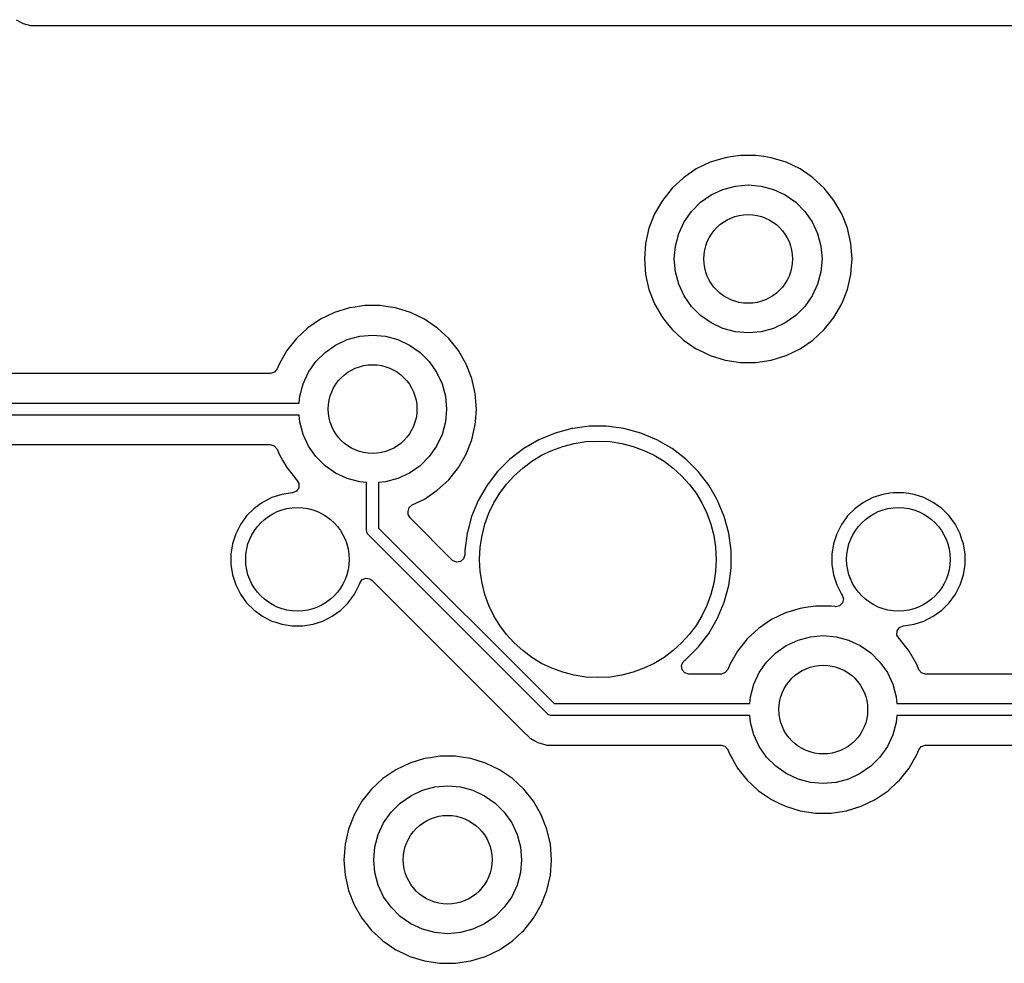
# Model space of a CAD drawing. Extents: x 98 to 223, y -135 to -41.
# Tile 20 of 23: x 173 to 190, y -64 to -48. Entities that reach past the tile are written whole.
import ezdxf

# ---------------------------------------------------------------- set-up
doc = ezdxf.new("R2010")
doc.units = 0
doc.layers.add('BLACK', color=7, linetype='CONTINUOUS')

msp = doc.modelspace()

# ---------------------------------------------------------------- linework, layer by layer
at = {"layer": 'BLACK', "linetype": 'CONTINUOUS'}
for p, q in [((173.365186, -48.343), (173.479314, -48.408892)), ((173.479314, -48.408892), (173.606608, -48.443)), ((173.606608, -48.443), (173.738392, -48.443)), ((173.738392, -48.443), (192.656608, -48.443)), ((185.096173, -50.753438), (184.859803, -50.867267)), ((185.346876, -50.676106), (185.096173, -50.753438)), ((185.346882, -50.676105), (185.346876, -50.676106)), ((185.346885, -50.676104), (185.346882, -50.676105)), ((185.444747, -50.661353), (185.346885, -50.676104)), ((185.606312, -50.637), (185.444747, -50.661353)), ((185.606318, -50.637), (185.606312, -50.637)), ((185.868682, -50.637), (185.606318, -50.637)), ((185.868687, -50.637), (185.868682, -50.637)), ((186.003323, -50.657294), (185.868687, -50.637)), ((186.128115, -50.676104), (186.003323, -50.657294)), ((186.128119, -50.676105), (186.128115, -50.676104)), ((186.128123, -50.676106), (186.128119, -50.676105)), ((186.378827, -50.753438), (186.128123, -50.676106)), ((186.615196, -50.867267), (186.378825, -50.753438)), ((186.378825, -50.753438), (186.378827, -50.753438)), ((184.859802, -50.867268), (184.64302, -51.015067)), ((184.859803, -50.867267), (184.859802, -50.867268)), ((186.615197, -50.867268), (186.615196, -50.867267)), ((186.6152, -50.86727), (186.615197, -50.867268)), ((186.615204, -50.867272), (186.6152, -50.86727)), ((186.802703, -50.995107), (186.615204, -50.867272)), ((184.64302, -51.015067), (184.450698, -51.193514)), ((186.831979, -51.015067), (186.802703, -50.995107)), ((187.024301, -51.193514), (186.831979, -51.015067)), ((184.450698, -51.193514), (184.287114, -51.398643)), ((185.1125, -51.304968), (185.309975, -51.212884)), ((185.309975, -51.212884), (185.52044, -51.15649)), ((185.52044, -51.15649), (185.7375, -51.1375)), ((185.7375, -51.1375), (185.95456, -51.15649)), ((185.95456, -51.15649), (186.165025, -51.212884)), ((186.165025, -51.212884), (186.3625, -51.304968)), ((187.024304, -51.193518), (187.024301, -51.193514)), ((187.024305, -51.193519), (187.024304, -51.193518)), ((187.187886, -51.398643), (187.024305, -51.193519)), ((184.287114, -51.398643), (184.155932, -51.625856)), ((184.779944, -51.584015), (184.934015, -51.429944)), ((184.934015, -51.429944), (185.1125, -51.304968)), ((186.3625, -51.304968), (186.540985, -51.429944)), ((186.540985, -51.429944), (186.695056, -51.584015)), ((187.319068, -51.625857), (187.187886, -51.398643)), ((184.654968, -51.7625), (184.779944, -51.584015)), ((186.695056, -51.584015), (186.820032, -51.7625)), ((184.155932, -51.625856), (184.060082, -51.870078)), ((184.562884, -51.959975), (184.654968, -51.7625)), ((186.820032, -51.7625), (186.912116, -51.959975)), ((187.41492, -51.870084), (187.319068, -51.625857)), ((184.060076, -51.870097), (184.001697, -52.125874)), ((184.060082, -51.870078), (184.060076, -51.870097)), ((187.473302, -52.12587), (187.41492, -51.870084)), ((184.50649, -52.17044), (184.562884, -51.959975)), ((186.912116, -51.959975), (186.96851, -52.17044)), ((184.001696, -52.125879), (183.982092, -52.387495)), ((184.001697, -52.125874), (184.001696, -52.125879)), ((184.4875, -52.3875), (184.50649, -52.17044)), ((186.96851, -52.17044), (186.9875, -52.3875)), ((187.473302, -52.125874), (187.473302, -52.12587)), ((187.473303, -52.125879), (187.473302, -52.125874)), ((187.492908, -52.387495), (187.473303, -52.125879)), ((183.982092, -52.387495), (183.982092, -52.387504)), ((183.982092, -52.387504), (184.001696, -52.64912)), ((184.50649, -52.60456), (184.4875, -52.3875)), ((186.9875, -52.3875), (186.96851, -52.60456)), ((187.479596, -52.565145), (187.492908, -52.387504)), ((187.492908, -52.387504), (187.492908, -52.387495)), ((187.473302, -52.64913), (187.478486, -52.579963)), ((187.478486, -52.579963), (187.479596, -52.565145)), ((184.001696, -52.64912), (184.001697, -52.649125)), ((184.001697, -52.649125), (184.060076, -52.904902)), ((184.562884, -52.815025), (184.50649, -52.60456)), ((186.96851, -52.60456), (186.912116, -52.815025)), ((187.41492, -52.904916), (187.473302, -52.64913)), ((184.060076, -52.904902), (184.060078, -52.904911)), ((184.060078, -52.904911), (184.06008, -52.904916)), ((184.06008, -52.904916), (184.155932, -53.149143)), ((184.654968, -53.0125), (184.562884, -52.815025)), ((186.912116, -52.815025), (186.820032, -53.0125)), ((187.319068, -53.149143), (187.41492, -52.904916)), ((184.779944, -53.190985), (184.654968, -53.0125)), ((186.820032, -53.0125), (186.695056, -53.190985)), ((178.996876, -53.216106), (178.746173, -53.293438)), ((178.996882, -53.216105), (178.996876, -53.216106)), ((178.996885, -53.216104), (178.996882, -53.216105)), ((179.094747, -53.201353), (178.996885, -53.216104)), ((179.256312, -53.177), (179.094747, -53.201353)), ((179.256318, -53.177), (179.256312, -53.177)), ((179.518682, -53.177), (179.256318, -53.177)), ((179.518687, -53.177), (179.518682, -53.177)), ((179.653323, -53.197294), (179.518687, -53.177)), ((179.778115, -53.216104), (179.653323, -53.197294)), ((179.778119, -53.216105), (179.778115, -53.216104)), ((179.778123, -53.216106), (179.778119, -53.216105)), ((180.028827, -53.293438), (179.778123, -53.216106)), ((184.155932, -53.149143), (184.287114, -53.376357)), ((184.934015, -53.345056), (184.779944, -53.190985)), ((186.695056, -53.190985), (186.540985, -53.345056)), ((187.187886, -53.376357), (187.319068, -53.149143)), ((178.509802, -53.407268), (178.29302, -53.555067)), ((178.509803, -53.407267), (178.509802, -53.407268)), ((178.746173, -53.293438), (178.509803, -53.407267)), ((180.265196, -53.407267), (180.028825, -53.293438)), ((180.028825, -53.293438), (180.028827, -53.293438)), ((180.265197, -53.407268), (180.265196, -53.407267)), ((180.2652, -53.40727), (180.265197, -53.407268)), ((180.265204, -53.407272), (180.2652, -53.40727)), ((180.452703, -53.535107), (180.265204, -53.407272)), ((184.287114, -53.376357), (184.372905, -53.483935)), ((185.1125, -53.470032), (184.934015, -53.345056)), ((186.540985, -53.345056), (186.3625, -53.470032)), ((187.024305, -53.581481), (187.187886, -53.376357)), ((178.29302, -53.555067), (178.100698, -53.733514)), ((180.481979, -53.555067), (180.452703, -53.535107)), ((180.674301, -53.733514), (180.481979, -53.555067)), ((184.372905, -53.483935), (184.450698, -53.581485)), ((184.450698, -53.581485), (184.627969, -53.745967)), ((185.309975, -53.562116), (185.1125, -53.470032)), ((185.52044, -53.61851), (185.309975, -53.562116)), ((186.165025, -53.562116), (185.95456, -53.61851)), ((186.3625, -53.470032), (186.165025, -53.562116)), ((186.831979, -53.759933), (187.024305, -53.581481)), ((178.100698, -53.733514), (177.937114, -53.938643)), ((178.7625, -53.844968), (178.959975, -53.752884)), ((178.959975, -53.752884), (179.17044, -53.69649)), ((179.17044, -53.69649), (179.3875, -53.6775)), ((179.3875, -53.6775), (179.60456, -53.69649)), ((179.60456, -53.69649), (179.815025, -53.752884)), ((179.815025, -53.752884), (180.0125, -53.844968)), ((180.674304, -53.733518), (180.674301, -53.733514)), ((180.674305, -53.733519), (180.674304, -53.733518)), ((180.837886, -53.938643), (180.674305, -53.733519)), ((184.627969, -53.745967), (184.643021, -53.759933)), ((184.643021, -53.759933), (184.859796, -53.907728)), ((185.7375, -53.6375), (185.52044, -53.61851)), ((185.95456, -53.61851), (185.7375, -53.6375)), ((186.615204, -53.907728), (186.831979, -53.759933)), ((178.584015, -53.969944), (178.7625, -53.844968)), ((180.0125, -53.844968), (180.190985, -53.969944)), ((184.859796, -53.907728), (184.859801, -53.90773)), ((184.859801, -53.90773), (184.859802, -53.907731)), ((184.859802, -53.907731), (184.859803, -53.907732)), ((184.859803, -53.907732), (184.968618, -53.960134)), ((186.378823, -54.021563), (186.615204, -53.907728)), ((177.937114, -53.938643), (177.805935, -54.16585)), ((178.429944, -54.124015), (178.584015, -53.969944)), ((180.190985, -53.969944), (180.345056, -54.124015)), ((180.969068, -54.165857), (180.837886, -53.938643)), ((184.968618, -53.960134), (185.096173, -54.021561)), ((185.096173, -54.021561), (185.096174, -54.021561)), ((185.096174, -54.021561), (185.096177, -54.021563)), ((185.096177, -54.021563), (185.346885, -54.098896)), ((186.128115, -54.098896), (186.378823, -54.021563)), ((177.773573, -54.248305), (177.73076, -54.303516)), ((177.805932, -54.165857), (177.773573, -54.248305)), ((177.805935, -54.16585), (177.805932, -54.165855)), ((177.805932, -54.165855), (177.805932, -54.165857)), ((178.304968, -54.3025), (178.429944, -54.124015)), ((180.345056, -54.124015), (180.470032, -54.3025)), ((181.06492, -54.410084), (180.969068, -54.165857)), ((185.346885, -54.098896), (185.606318, -54.138)), ((185.606318, -54.138), (185.868682, -54.138)), ((185.868682, -54.138), (186.128115, -54.098896)), ((177.658147, -54.327), (172.510685, -54.327)), ((177.66489, -54.326817), (177.658147, -54.327)), ((177.73076, -54.303516), (177.66489, -54.326817)), ((178.212884, -54.499975), (178.304968, -54.3025)), ((180.470032, -54.3025), (180.562116, -54.499975)), ((181.123302, -54.66587), (181.06492, -54.410084)), ((178.15649, -54.71044), (178.212884, -54.499975)), ((180.562116, -54.499975), (180.61851, -54.71044)), ((178.146249, -54.8275), (178.15649, -54.71044)), ((180.61851, -54.71044), (180.6375, -54.9275)), ((181.123302, -54.665874), (181.123302, -54.66587)), ((181.123303, -54.665879), (181.123302, -54.665874)), ((181.142908, -54.927495), (181.123303, -54.665879)), ((172.424016, -54.8275), (178.146249, -54.8275)), ((180.6375, -54.9275), (180.61851, -55.14456)), ((181.126825, -55.14212), (181.142908, -54.927504)), ((181.142908, -54.927504), (181.142908, -54.927495)), ((178.146249, -55.0275), (172.465438, -55.0275)), ((178.15649, -55.14456), (178.146249, -55.0275)), ((178.212884, -55.355025), (178.15649, -55.14456)), ((180.61851, -55.14456), (180.562116, -55.355025)), ((181.06492, -55.444916), (181.123302, -55.18913)), ((181.123302, -55.18913), (181.126825, -55.14212)), ((182.757507, -55.255507), (182.472548, -55.331861)), ((182.771585, -55.253653), (182.757507, -55.255507)), ((183.049986, -55.217), (182.771585, -55.253653)), ((183.049994, -55.217), (183.049986, -55.217)), ((183.345006, -55.217), (183.049994, -55.217)), ((183.345013, -55.217), (183.345006, -55.217)), ((183.588613, -55.249071), (183.345013, -55.217)), ((183.637493, -55.255507), (183.588613, -55.249071)), ((183.922452, -55.331861), (183.637493, -55.255507)), ((178.304968, -55.5525), (178.212884, -55.355025)), ((180.562116, -55.355025), (180.470032, -55.5525)), ((182.472538, -55.331864), (182.199999, -55.444754)), ((182.472548, -55.331861), (182.472538, -55.331864)), ((183.922454, -55.331862), (183.922452, -55.331861)), ((183.922461, -55.331864), (183.922454, -55.331862)), ((184.195, -55.444754), (183.922461, -55.331864)), ((172.724113, -55.528), (177.658147, -55.528)), ((177.658147, -55.528), (177.725186, -55.547685)), ((177.725186, -55.547685), (177.770941, -55.600489)), ((178.429944, -55.730985), (178.304968, -55.5525)), ((180.470032, -55.5525), (180.345056, -55.730985)), ((180.969068, -55.689143), (181.06492, -55.444916)), ((181.944506, -55.592261), (181.710459, -55.771852)), ((182.199989, -55.444758), (181.944506, -55.592261)), ((182.199999, -55.444754), (182.199989, -55.444758)), ((184.19501, -55.444758), (184.195, -55.444754)), ((184.450493, -55.592261), (184.19501, -55.444758)), ((184.68454, -55.771852), (184.450493, -55.592261)), ((177.770941, -55.600489), (177.773558, -55.606657)), ((177.773558, -55.606657), (177.805932, -55.689143)), ((177.805932, -55.689143), (177.805934, -55.689146)), ((177.805934, -55.689146), (177.805935, -55.689149)), ((177.805935, -55.689149), (177.864392, -55.790398)), ((178.584015, -55.885056), (178.429944, -55.730985)), ((180.345056, -55.730985), (180.190985, -55.885056)), ((180.837886, -55.916357), (180.969068, -55.689143)), ((177.864392, -55.790398), (177.937114, -55.916357)), ((177.937114, -55.916357), (178.042784, -56.048863)), ((178.7625, -56.010032), (178.584015, -55.885056)), ((180.190985, -55.885056), (180.0125, -56.010032)), ((180.674305, -56.121481), (180.837886, -55.916357)), ((181.710452, -55.771858), (181.501858, -55.980452)), ((181.710459, -55.771852), (181.710452, -55.771858)), ((184.684547, -55.771858), (184.68454, -55.771852)), ((184.893141, -55.980452), (184.684547, -55.771858)), ((178.042784, -56.048863), (178.100697, -56.121484)), ((178.959975, -56.102116), (178.7625, -56.010032)), ((180.0125, -56.010032), (179.815025, -56.102116)), ((181.501852, -55.980459), (181.322261, -56.214506)), ((181.501858, -55.980452), (181.501852, -55.980459)), ((184.893147, -55.980459), (184.893141, -55.980452)), ((185.072738, -56.214506), (184.893147, -55.980459)), ((178.14026, -56.257074), (178.100511, -56.314535)), ((178.100697, -56.121484), (178.106877, -56.127217)), ((178.106877, -56.127217), (178.142633, -56.187244)), ((178.142633, -56.187244), (178.14026, -56.257074)), ((179.17044, -56.15851), (178.959975, -56.102116)), ((179.2875, -56.168751), (179.17044, -56.15851)), ((179.2875, -56.980902), (179.2875, -56.168751)), ((179.60456, -56.15851), (179.4875, -56.168751)), ((179.4875, -56.168751), (179.4875, -56.93948)), ((179.815025, -56.102116), (179.60456, -56.15851)), ((180.481979, -56.299933), (180.674305, -56.121481)), ((181.322261, -56.214506), (181.174758, -56.469989)), ((185.207388, -56.447728), (185.072738, -56.214506)), ((177.685457, -56.424457), (177.527609, -56.504886)), ((177.68546, -56.424456), (177.685457, -56.424457)), ((177.853943, -56.369714), (177.68546, -56.424456)), ((178.028928, -56.341998), (177.853943, -56.369714)), ((178.032288, -56.341734), (178.028928, -56.341998)), ((178.036006, -56.341384), (178.032288, -56.341734)), ((178.100511, -56.314535), (178.036006, -56.341384)), ((180.265204, -56.447728), (180.481979, -56.299933)), ((187.845457, -56.424457), (187.687609, -56.504886)), ((187.84546, -56.424456), (187.845457, -56.424457)), ((188.013943, -56.369714), (187.84546, -56.424456)), ((188.130595, -56.351238), (188.013943, -56.369714)), ((188.188921, -56.342), (188.130595, -56.351238)), ((188.366079, -56.342), (188.188921, -56.342)), ((188.453567, -56.355857), (188.366079, -56.342)), ((188.541056, -56.369714), (188.453567, -56.355857)), ((188.709539, -56.424456), (188.541056, -56.369714)), ((188.709542, -56.424457), (188.709539, -56.424456)), ((188.86739, -56.504886), (188.709542, -56.424457)), ((177.469072, -56.547416), (177.384286, -56.609017)), ((177.527609, -56.504886), (177.469072, -56.547416)), ((179.988, -56.659136), (180.007685, -56.592097)), ((180.007685, -56.592097), (180.058198, -56.547416)), ((180.058198, -56.547416), (180.265204, -56.447728)), ((181.174754, -56.469999), (181.061864, -56.742538)), ((181.174758, -56.469989), (181.174754, -56.469999)), ((185.220243, -56.469993), (185.207388, -56.447728)), ((185.333139, -56.742548), (185.220243, -56.469993)), ((187.629072, -56.547416), (187.544286, -56.609017)), ((187.687609, -56.504886), (187.629072, -56.547416)), ((189.010714, -56.609017), (188.86739, -56.504886)), ((177.259017, -56.734286), (177.234169, -56.768486)), ((177.259019, -56.734284), (177.259017, -56.734286)), ((177.384283, -56.609019), (177.259019, -56.734283)), ((177.259019, -56.734283), (177.259019, -56.734284)), ((177.384284, -56.609019), (177.384283, -56.609019)), ((177.384286, -56.609017), (177.384284, -56.609019)), ((179.988, -56.680805), (179.988, -56.659136)), ((179.990834, -56.707163), (179.988, -56.680805)), ((180.024319, -56.768486), (179.990834, -56.707163)), ((181.061861, -56.742548), (180.991253, -57.006065)), ((181.061864, -56.742538), (181.061861, -56.742548)), ((185.409493, -57.027507), (185.333139, -56.742548)), ((187.419017, -56.734286), (187.394169, -56.768486)), ((187.419019, -56.734284), (187.419017, -56.734286)), ((187.544283, -56.609019), (187.419019, -56.734283)), ((187.419019, -56.734283), (187.419019, -56.734284)), ((187.544284, -56.609019), (187.544283, -56.609019)), ((187.544286, -56.609017), (187.544284, -56.609019)), ((189.135983, -56.734286), (189.010714, -56.609017)), ((189.240113, -56.877609), (189.135983, -56.734286)), ((177.154886, -56.877609), (177.074457, -57.035457)), ((177.234169, -56.768486), (177.154886, -56.877609)), ((180.735319, -57.479486), (180.024319, -56.768486)), ((187.314886, -56.877609), (187.234457, -57.035457)), ((187.394169, -56.768486), (187.314886, -56.877609)), ((189.320542, -57.035457), (189.240113, -56.877609)), ((177.074456, -57.03546), (177.019714, -57.203943)), ((177.074457, -57.035457), (177.074456, -57.03546)), ((179.289421, -57.000411), (179.2875, -56.980902)), ((179.304353, -57.036459), (179.289421, -57.000411)), ((179.316789, -57.051613), (179.304353, -57.036459)), ((182.343387, -60.078211), (179.316789, -57.051613)), ((179.4875, -56.93948), (182.45552, -59.9075)), ((180.985506, -57.027515), (180.947, -57.319986)), ((180.985508, -57.027504), (180.985506, -57.027515)), ((180.991253, -57.006065), (180.985508, -57.027504)), ((185.448, -57.319994), (185.409493, -57.027507)), ((187.234456, -57.03546), (187.179714, -57.203943)), ((187.234457, -57.035457), (187.234456, -57.03546)), ((189.320543, -57.03546), (189.320542, -57.035457)), ((189.346433, -57.115143), (189.320543, -57.03546)), ((177.019714, -57.203943), (176.992, -57.378921)), ((187.179714, -57.203943), (187.152, -57.378921)), ((189.375286, -57.203945), (189.346433, -57.115143)), ((189.403, -57.378921), (189.375286, -57.203945)), ((176.992, -57.378921), (176.992, -57.556078)), ((180.947, -57.391805), (180.927315, -57.458844)), ((180.947, -57.319986), (180.947, -57.391805)), ((185.448, -57.615006), (185.448, -57.319994)), ((187.152, -57.378921), (187.152, -57.556078)), ((189.403, -57.556079), (189.403, -57.378921)), ((176.992, -57.556078), (177.019714, -57.731056)), ((180.741797, -57.485518), (180.735319, -57.479486)), ((180.805353, -57.514543), (180.741797, -57.485518)), ((180.874511, -57.504599), (180.805353, -57.514543)), ((180.927315, -57.458844), (180.874511, -57.504599)), ((187.152, -57.556078), (187.179714, -57.731056)), ((189.375286, -57.731055), (189.403, -57.556079)), ((177.019714, -57.731056), (177.074456, -57.899539)), ((185.409493, -57.907493), (185.448, -57.615006)), ((187.179714, -57.731056), (187.234456, -57.899539)), ((189.320542, -57.899542), (189.375286, -57.731055)), ((177.074456, -57.899539), (177.074457, -57.899542)), ((177.074457, -57.899542), (177.131258, -58.011018)), ((179.080114, -58.05739), (179.160542, -57.899542)), ((179.160542, -57.899542), (179.164333, -57.887875)), ((179.164333, -57.887875), (179.170692, -57.868304)), ((179.170692, -57.868304), (179.210129, -57.810629)), ((179.210129, -57.810629), (179.274487, -57.78343)), ((179.274487, -57.78343), (179.343334, -57.795344)), ((179.343334, -57.795344), (179.376304, -57.818941)), ((179.376304, -57.818941), (181.929237, -60.371874)), ((185.333139, -58.192452), (185.409493, -57.907493)), ((187.234456, -57.899539), (187.234457, -57.899542)), ((187.234457, -57.899542), (187.314887, -58.057392)), ((189.240114, -58.05739), (189.320542, -57.899542)), ((177.131258, -58.011018), (177.154886, -58.05739)), ((177.154886, -58.05739), (177.259017, -58.200714)), ((178.975983, -58.200714), (179.080114, -58.05739)), ((187.314887, -58.057392), (187.325298, -58.071722)), ((187.325298, -58.071722), (187.348777, -58.137529)), ((189.135983, -58.200714), (189.240114, -58.05739)), ((177.259017, -58.200714), (177.384286, -58.325983)), ((178.850714, -58.325983), (178.975983, -58.200714)), ((185.220243, -58.465007), (185.333139, -58.192452)), ((186.876312, -58.257), (186.714747, -58.281353)), ((186.876318, -58.257), (186.876312, -58.257)), ((187.138682, -58.257), (186.876318, -58.257)), ((187.138689, -58.257), (187.138682, -58.257)), ((187.206498, -58.267221), (187.138689, -58.257)), ((187.282844, -58.254276), (187.214366, -58.268151)), ((187.332951, -58.205582), (187.282844, -58.254276)), ((187.348777, -58.137529), (187.332951, -58.205582)), ((189.010714, -58.325983), (189.135983, -58.200714)), ((177.384286, -58.325983), (177.52761, -58.430114)), ((178.70739, -58.430114), (178.850714, -58.325983)), ((186.366173, -58.373438), (186.129803, -58.487267)), ((186.616876, -58.296106), (186.366173, -58.373438)), ((186.616882, -58.296105), (186.616876, -58.296106)), ((186.616885, -58.296104), (186.616882, -58.296105)), ((186.714747, -58.281353), (186.616885, -58.296104)), ((187.214366, -58.268151), (187.206498, -58.267221)), ((188.86739, -58.430114), (189.010714, -58.325983)), ((177.52761, -58.430114), (177.576165, -58.454854)), ((177.576165, -58.454854), (177.685457, -58.510542)), ((177.685457, -58.510542), (177.68546, -58.510543)), ((177.68546, -58.510543), (177.752075, -58.532187)), ((177.752075, -58.532187), (177.853945, -58.565286)), ((177.853945, -58.565286), (178.028921, -58.593)), ((178.206079, -58.593), (178.381055, -58.565286)), ((178.381055, -58.565286), (178.549542, -58.510542)), ((178.549542, -58.510542), (178.70739, -58.430114)), ((185.072738, -58.720494), (185.220243, -58.465007)), ((186.129802, -58.487268), (185.91302, -58.635067)), ((186.129803, -58.487267), (186.129802, -58.487268)), ((188.366079, -58.593), (188.541055, -58.565286)), ((188.541055, -58.565286), (188.709542, -58.510542)), ((188.709542, -58.510542), (188.86739, -58.430114)), ((178.028921, -58.593), (178.028922, -58.593)), ((178.028922, -58.593), (178.206078, -58.593)), ((178.206078, -58.593), (178.206079, -58.593)), ((184.893146, -58.954542), (185.072738, -58.720494)), ((185.91302, -58.635067), (185.720698, -58.813514)), ((186.79044, -58.77649), (187.0075, -58.7575)), ((187.0075, -58.7575), (187.22456, -58.77649)), ((188.252366, -58.747754), (188.254739, -58.677925)), ((188.288122, -58.807781), (188.252366, -58.747754)), ((188.254739, -58.677925), (188.294488, -58.620464)), ((188.294488, -58.620464), (188.358993, -58.593615)), ((188.358993, -58.593615), (188.362727, -58.593264)), ((188.362727, -58.593264), (188.366076, -58.593)), ((188.366076, -58.593), (188.366079, -58.593)), ((185.720698, -58.813514), (185.557114, -59.018643)), ((186.3825, -58.924968), (186.579975, -58.832884)), ((186.579975, -58.832884), (186.79044, -58.77649)), ((187.22456, -58.77649), (187.435025, -58.832884)), ((187.435025, -58.832884), (187.6325, -58.924968)), ((188.294298, -58.813511), (188.288122, -58.807781)), ((188.294299, -58.813512), (188.294298, -58.813511)), ((188.294303, -58.813517), (188.294299, -58.813512)), ((188.294305, -58.813519), (188.294303, -58.813517)), ((188.457886, -59.018643), (188.294305, -58.813519)), ((184.684542, -59.163146), (184.893146, -58.954542)), ((185.557114, -59.018643), (185.425935, -59.24585)), ((186.049944, -59.204015), (186.204015, -59.049944)), ((186.204015, -59.049944), (186.3825, -58.924968)), ((187.6325, -58.924968), (187.810985, -59.049944)), ((187.810985, -59.049944), (187.965056, -59.204015)), ((188.589068, -59.245857), (188.457886, -59.018643)), ((184.6093, -59.265353), (184.638325, -59.201797)), ((184.638325, -59.201797), (184.656552, -59.184624)), ((184.656552, -59.184624), (184.669179, -59.174934)), ((184.669179, -59.174934), (184.684542, -59.163146)), ((185.425932, -59.245857), (185.393573, -59.328305)), ((185.425935, -59.24585), (185.425932, -59.245855)), ((185.425932, -59.245855), (185.425932, -59.245857)), ((185.924968, -59.3825), (186.049944, -59.204015)), ((187.965056, -59.204015), (188.090032, -59.3825)), ((188.621441, -59.328342), (188.589068, -59.245857)), ((184.619244, -59.334511), (184.6093, -59.265353)), ((184.664999, -59.387315), (184.619244, -59.334511)), ((184.732038, -59.407), (184.664999, -59.387315)), ((185.278147, -59.407), (184.732038, -59.407)), ((185.28489, -59.406817), (185.278147, -59.407)), ((185.35076, -59.383516), (185.28489, -59.406817)), ((185.393573, -59.328305), (185.35076, -59.383516)), ((185.832884, -59.579975), (185.924968, -59.3825)), ((188.090032, -59.3825), (188.182116, -59.579975)), ((188.624059, -59.334511), (188.621441, -59.328342)), ((188.669814, -59.387315), (188.624059, -59.334511)), ((188.736853, -59.407), (188.669814, -59.387315)), ((196.967403, -59.407), (188.736853, -59.407)), ((185.77649, -59.79044), (185.832884, -59.579975)), ((188.182116, -59.579975), (188.23851, -59.79044)), ((182.45552, -59.9075), (185.766249, -59.9075)), ((185.766249, -59.9075), (185.77649, -59.79044)), ((188.23851, -59.79044), (188.248751, -59.9075)), ((188.248751, -59.9075), (197.226078, -59.9075)), ((182.358541, -60.090647), (182.343387, -60.078211)), ((182.394589, -60.105579), (182.358541, -60.090647)), ((182.414098, -60.1075), (182.394589, -60.105579)), ((185.766249, -60.1075), (182.414098, -60.1075)), ((185.77649, -60.22456), (185.766249, -60.1075)), ((185.832884, -60.435025), (185.77649, -60.22456)), ((188.23851, -60.22456), (188.182116, -60.435025)), ((188.248751, -60.1075), (188.23851, -60.22456)), ((197.2675, -60.1075), (188.248751, -60.1075)), ((181.929237, -60.371874), (181.929247, -60.371885)), ((181.929247, -60.371885), (181.933577, -60.376215)), ((181.933577, -60.376215), (181.933578, -60.376216)), ((181.933578, -60.376216), (182.045382, -60.48802)), ((182.045382, -60.48802), (182.064219, -60.498895)), ((182.064219, -60.498895), (182.132193, -60.538139)), ((182.132193, -60.538139), (182.132195, -60.538141)), ((182.132195, -60.538141), (182.170249, -60.560111)), ((182.170249, -60.560111), (182.182313, -60.567077)), ((182.182313, -60.567077), (182.335041, -60.608001)), ((185.924968, -60.6325), (185.832884, -60.435025)), ((188.182116, -60.435025), (188.090032, -60.6325)), ((182.335041, -60.608001), (182.335044, -60.608001)), ((182.335044, -60.608001), (182.500751, -60.608001)), ((182.500751, -60.608001), (182.500767, -60.608)), ((182.500767, -60.608), (185.278147, -60.608)), ((185.278147, -60.608), (185.345186, -60.627685)), ((185.345186, -60.627685), (185.390941, -60.680489)), ((185.390941, -60.680489), (185.393558, -60.686657)), ((185.393558, -60.686657), (185.425932, -60.769143)), ((186.049944, -60.810985), (185.924968, -60.6325)), ((188.090032, -60.6325), (187.965056, -60.810985)), ((188.589068, -60.769143), (188.621426, -60.686694)), ((188.621426, -60.686694), (188.66424, -60.631484)), ((188.66424, -60.631484), (188.73011, -60.608183)), ((188.73011, -60.608183), (188.736853, -60.608)), ((188.736853, -60.608), (197.180831, -60.608)), ((180.016173, -60.913438), (179.779803, -61.027267)), ((180.266876, -60.836106), (180.016173, -60.913438)), ((180.266882, -60.836105), (180.266876, -60.836106)), ((180.266885, -60.836104), (180.266882, -60.836105)), ((180.364747, -60.821353), (180.266885, -60.836104)), ((180.526312, -60.797), (180.364747, -60.821353)), ((180.526318, -60.797), (180.526312, -60.797)), ((180.788682, -60.797), (180.526318, -60.797)), ((180.788687, -60.797), (180.788682, -60.797)), ((180.923323, -60.817294), (180.788687, -60.797)), ((181.048115, -60.836104), (180.923323, -60.817294)), ((181.048119, -60.836105), (181.048115, -60.836104)), ((181.048123, -60.836106), (181.048119, -60.836105)), ((181.298827, -60.913438), (181.048123, -60.836106)), ((181.535196, -61.027267), (181.298825, -60.913438)), ((181.298825, -60.913438), (181.298827, -60.913438)), ((185.425932, -60.769143), (185.425934, -60.769146)), ((185.425934, -60.769146), (185.425935, -60.769149)), ((185.425935, -60.769149), (185.464593, -60.836106)), ((185.464593, -60.836106), (185.557114, -60.996357)), ((186.204015, -60.965056), (186.049944, -60.810985)), ((187.965056, -60.810985), (187.810985, -60.965056)), ((188.457886, -60.996357), (188.589068, -60.769143)), ((179.779802, -61.027268), (179.56302, -61.175067)), ((179.779803, -61.027267), (179.779802, -61.027268)), ((181.535197, -61.027268), (181.535196, -61.027267)), ((181.5352, -61.02727), (181.535197, -61.027268)), ((181.535204, -61.027272), (181.5352, -61.02727)), ((181.751979, -61.175067), (181.535204, -61.027272)), ((185.557114, -60.996357), (185.669915, -61.137805)), ((186.3825, -61.090032), (186.204015, -60.965056)), ((187.810985, -60.965056), (187.6325, -61.090032)), ((188.294305, -61.201481), (188.457886, -60.996357)), ((179.56302, -61.175067), (179.370698, -61.353514)), ((181.944301, -61.353514), (181.751979, -61.175067)), ((185.669915, -61.137805), (185.720698, -61.201485)), ((185.720698, -61.201485), (185.902253, -61.369941)), ((186.579975, -61.182116), (186.3825, -61.090032)), ((186.79044, -61.23851), (186.579975, -61.182116)), ((187.0075, -61.2575), (186.79044, -61.23851)), ((187.22456, -61.23851), (187.0075, -61.2575)), ((187.435025, -61.182116), (187.22456, -61.23851)), ((187.6325, -61.090032), (187.435025, -61.182116)), ((188.101979, -61.379933), (188.256294, -61.23675)), ((188.256294, -61.23675), (188.294301, -61.201485)), ((188.294301, -61.201483), (188.294305, -61.201481)), ((188.294301, -61.201485), (188.294301, -61.201483)), ((179.370698, -61.353514), (179.207114, -61.558643)), ((180.0325, -61.464968), (180.229975, -61.372884)), ((180.229975, -61.372884), (180.44044, -61.31649)), ((180.44044, -61.31649), (180.6575, -61.2975)), ((180.6575, -61.2975), (180.87456, -61.31649)), ((180.87456, -61.31649), (181.085025, -61.372884)), ((181.085025, -61.372884), (181.2825, -61.464968)), ((181.944304, -61.353518), (181.944301, -61.353514)), ((181.944305, -61.353519), (181.944304, -61.353518)), ((182.107886, -61.558643), (181.944305, -61.353519)), ((185.902253, -61.369941), (185.913021, -61.379933)), ((185.913021, -61.379933), (186.129796, -61.527728)), ((187.885204, -61.527728), (188.101979, -61.379933)), ((179.207114, -61.558643), (179.075932, -61.785856)), ((179.854015, -61.589944), (180.0325, -61.464968)), ((181.2825, -61.464968), (181.460985, -61.589944)), ((182.239068, -61.785857), (182.107886, -61.558643)), ((186.129796, -61.527728), (186.129801, -61.52773)), ((186.129801, -61.52773), (186.129802, -61.527731)), ((186.129802, -61.527731), (186.129803, -61.527732)), ((186.129803, -61.527732), (186.255343, -61.588188)), ((187.648823, -61.641563), (187.885204, -61.527728)), ((179.574968, -61.9225), (179.699944, -61.744015)), ((179.699944, -61.744015), (179.854015, -61.589944)), ((181.460985, -61.589944), (181.615056, -61.744015)), ((181.615056, -61.744015), (181.740032, -61.9225)), ((186.255343, -61.588188), (186.366173, -61.641561)), ((186.366173, -61.641561), (186.366174, -61.641561)), ((186.366174, -61.641561), (186.366177, -61.641563)), ((186.366177, -61.641563), (186.616885, -61.718896)), ((186.616885, -61.718896), (186.876318, -61.758)), ((187.138682, -61.758), (187.398115, -61.718896)), ((187.398115, -61.718896), (187.648823, -61.641563)), ((179.075932, -61.785856), (178.980082, -62.030078)), ((182.33492, -62.030084), (182.239068, -61.785857)), ((186.876318, -61.758), (187.138682, -61.758)), ((178.980076, -62.030097), (178.921697, -62.285874)), ((178.980082, -62.030078), (178.980076, -62.030097)), ((179.482884, -62.119975), (179.574968, -61.9225)), ((181.740032, -61.9225), (181.832116, -62.119975)), ((182.393302, -62.28587), (182.33492, -62.030084)), ((179.42649, -62.33044), (179.482884, -62.119975)), ((181.832116, -62.119975), (181.88851, -62.33044)), ((178.921696, -62.285879), (178.902092, -62.547495)), ((178.921697, -62.285874), (178.921696, -62.285879)), ((179.4075, -62.5475), (179.42649, -62.33044)), ((181.88851, -62.33044), (181.9075, -62.5475)), ((182.393302, -62.285874), (182.393302, -62.28587)), ((182.393303, -62.285879), (182.393302, -62.285874)), ((182.412908, -62.547495), (182.393303, -62.285879)), ((178.902092, -62.547495), (178.902092, -62.547504)), ((178.902092, -62.547504), (178.921696, -62.80912)), ((179.42649, -62.76456), (179.4075, -62.5475)), ((181.9075, -62.5475), (181.88851, -62.76456)), ((182.393303, -62.80912), (182.412908, -62.547504)), ((182.412908, -62.547504), (182.412908, -62.547495)), ((178.921696, -62.80912), (178.921697, -62.809125)), ((178.921697, -62.809125), (178.980076, -63.064902)), ((179.482884, -62.975025), (179.42649, -62.76456)), ((181.88851, -62.76456), (181.832116, -62.975025)), ((182.33492, -63.064916), (182.393302, -62.80913)), ((182.393302, -62.80913), (182.393303, -62.80912)), ((178.980076, -63.064902), (178.980078, -63.064911)), ((178.980078, -63.064911), (178.98008, -63.064916)), ((178.98008, -63.064916), (179.075932, -63.309143)), ((179.574968, -63.1725), (179.482884, -62.975025)), ((181.832116, -62.975025), (181.740032, -63.1725)), ((182.239068, -63.309143), (182.33492, -63.064916)), ((179.699944, -63.350985), (179.574968, -63.1725)), ((181.740032, -63.1725), (181.615056, -63.350985)), ((179.075932, -63.309143), (179.207114, -63.536357)), ((179.854015, -63.505056), (179.699944, -63.350985)), ((181.615056, -63.350985), (181.460985, -63.505056)), ((182.107886, -63.536357), (182.239068, -63.309143)), ((179.207114, -63.536357), (179.296654, -63.648636)), ((180.0325, -63.630032), (179.854015, -63.505056)), ((181.460985, -63.505056), (181.2825, -63.630032)), ((181.944305, -63.741481), (182.107886, -63.536357)), ((179.296654, -63.648636), (179.370698, -63.741485)), ((179.370698, -63.741485), (179.52676, -63.886288)), ((180.229975, -63.722116), (180.0325, -63.630032)), ((180.44044, -63.77851), (180.229975, -63.722116)), ((181.085025, -63.722116), (180.87456, -63.77851)), ((181.2825, -63.630032), (181.085025, -63.722116)), ((181.906749, -63.776328), (181.944301, -63.741485)), ((181.944301, -63.741483), (181.944305, -63.741481)), ((181.944301, -63.741485), (181.944301, -63.741483)), ((179.52676, -63.886288), (179.563021, -63.919933)), ((180.6575, -63.7975), (180.44044, -63.77851)), ((180.87456, -63.77851), (180.6575, -63.7975)), ((181.751979, -63.919933), (181.906749, -63.776328)), ((179.563021, -63.919933), (179.779796, -64.067728)), ((179.779796, -64.067728), (179.779801, -64.06773)), ((179.779801, -64.06773), (179.779802, -64.067731)), ((179.779802, -64.067731), (179.779803, -64.067732)), ((179.779803, -64.067732), (179.905343, -64.128188)), ((181.298823, -64.181563), (181.535204, -64.067728)), ((181.535204, -64.067728), (181.751979, -63.919933)), ((179.905343, -64.128188), (180.016173, -64.181561)), ((180.016173, -64.181561), (180.016174, -64.181561)), ((180.016174, -64.181561), (180.016177, -64.181563)), ((180.016177, -64.181563), (180.266885, -64.258896)), ((181.048115, -64.258896), (181.298823, -64.181563)), ((180.266885, -64.258896), (180.526318, -64.298)), ((180.526318, -64.298), (180.788682, -64.298)), ((180.788682, -64.298), (181.048115, -64.258896))]:
    msp.add_line(p, q, dxfattribs=at)
at = {"layer": 'BLACK'}
for centre, radius in [((185.7375, -52.3875), 0.75), ((179.3875, -54.9275), 0.75), ((183.1975, -57.4675), 2), ((178.1175, -57.4675), 0.875), ((188.2775, -57.4675), 0.875), ((187.0075, -60.0075), 0.75), ((180.6575, -62.5475), 0.75)]:
    msp.add_circle(centre, radius, dxfattribs=at)

doc.saveas('drawing.dxf')
